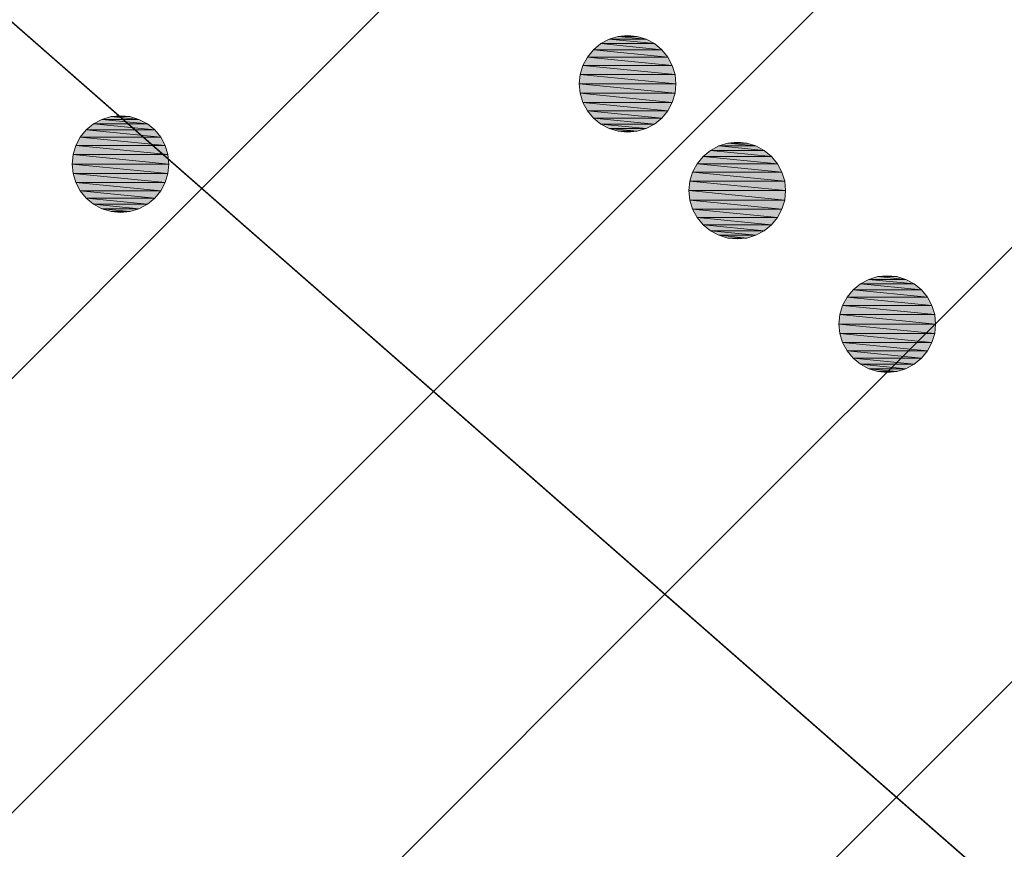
# Model space of a CAD drawing. Header units: metres. Extents: x 102852 to 106916, y 385458 to 392749.
# Tile 42 of 47: x 105108.71 to 105113.8, y 388208.81 to 388213.1. Entities that reach past the tile are written whole.
import ezdxf

# ---------------------------------------------------------------- set-up
doc = ezdxf.new("R2010")
doc.units = ezdxf.units.M
for name, color, linetype, lineweight in [('0-BEPLANTING', 14, 'Continuous', 30), ('0-GRAS OM SPORTVELDEN', 2, 'Continuous', 30), ('B-WE-GR-STRUIK-G', 90, 'Continuous', 13), ('Bomen', 84, 'Continuous', 0), ('X-XX-AL-TEKENBLAD_HULPLIJN-G', 31, 'Continuous', 25)]:
    doc.layers.add(name, color=color, linetype=linetype, lineweight=lineweight)
pattern_1 = [(44.99999999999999, (0, 0), (-1.122532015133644, 1.122532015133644), [])]

# ---------------------------------------------------------------- blocks, each defined once
blk = doc.blocks.new('MPOLYGON_433')
at = {"layer": 'Bomen', "flags": 128}
for points in [[(105109.1382573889, 388212.5867669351), (105109.0950356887, 388212.563664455), (105109.3728208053, 388212.563664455)], [(105109.1851556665, 388212.6009933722), (105109.1382573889, 388212.5867669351), (105109.3295991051, 388212.5867669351)], [(105109.1382573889, 388212.5867669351), (105109.3295991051, 388212.5867669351), (105109.3728208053, 388212.563664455)], [(105109.233928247, 388212.605797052), (105109.1851556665, 388212.6009933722), (105109.2827008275, 388212.6009933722)], [(105109.1851556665, 388212.6009933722), (105109.2827008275, 388212.6009933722), (105109.3295991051, 388212.5867669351)], [(105109.0571515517, 388212.5325737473), (105109.0260608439, 388212.4946896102), (105109.4417956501, 388212.4946896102)], [(105109.0950356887, 388212.563664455), (105109.0571515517, 388212.5325737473), (105109.4107049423, 388212.5325737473)], [(105109.0571515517, 388212.5325737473), (105109.4107049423, 388212.5325737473), (105109.4417956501, 388212.4946896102)], [(105109.0950356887, 388212.563664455), (105109.3728208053, 388212.563664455), (105109.4107049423, 388212.5325737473)], [(105109.0260608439, 388212.4946896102), (105109.0029583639, 388212.4514679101), (105109.4648981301, 388212.4514679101)], [(105109.0260608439, 388212.4946896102), (105109.4417956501, 388212.4946896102), (105109.4648981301, 388212.4514679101)], [(105109.0029583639, 388212.4514679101), (105108.9887319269, 388212.4045696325), (105109.4791245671, 388212.4045696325)], [(105109.0029583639, 388212.4514679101), (105109.4648981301, 388212.4514679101), (105109.4791245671, 388212.4045696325)], [(105108.9887319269, 388212.4045696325), (105108.983928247, 388212.355797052), (105109.483928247, 388212.355797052)], [(105108.9887319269, 388212.4045696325), (105109.4791245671, 388212.4045696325), (105109.483928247, 388212.355797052)], [(105108.983928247, 388212.355797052), (105108.9887319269, 388212.3070244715), (105109.4791245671, 388212.3070244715)], [(105108.983928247, 388212.355797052), (105109.483928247, 388212.355797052), (105109.4791245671, 388212.3070244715)], [(105108.9887319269, 388212.3070244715), (105109.0029583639, 388212.2601261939), (105109.4648981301, 388212.2601261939)], [(105108.9887319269, 388212.3070244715), (105109.4791245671, 388212.3070244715), (105109.4648981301, 388212.2601261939)], [(105109.0029583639, 388212.2601261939), (105109.0260608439, 388212.2169044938), (105109.4417956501, 388212.2169044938)], [(105109.0029583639, 388212.2601261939), (105109.4648981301, 388212.2601261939), (105109.4417956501, 388212.2169044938)], [(105109.0260608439, 388212.2169044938), (105109.0571515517, 388212.1790203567), (105109.4107049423, 388212.1790203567)], [(105109.0260608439, 388212.2169044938), (105109.4417956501, 388212.2169044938), (105109.4107049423, 388212.1790203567)], [(105109.0571515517, 388212.1790203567), (105109.0950356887, 388212.1479296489), (105109.3728208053, 388212.1479296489)], [(105109.0571515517, 388212.1790203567), (105109.4107049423, 388212.1790203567), (105109.3728208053, 388212.1479296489)], [(105109.0950356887, 388212.1479296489), (105109.1382573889, 388212.1248271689), (105109.3295991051, 388212.1248271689)], [(105109.0950356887, 388212.1479296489), (105109.3728208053, 388212.1479296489), (105109.3295991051, 388212.1248271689)], [(105109.1382573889, 388212.1248271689), (105109.1851556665, 388212.1106007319), (105109.2827008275, 388212.1106007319)], [(105109.1382573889, 388212.1248271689), (105109.3295991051, 388212.1248271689), (105109.2827008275, 388212.1106007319)], [(105109.1851556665, 388212.1106007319), (105109.2827008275, 388212.1106007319), (105109.233928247, 388212.105797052)]]:
    blk.add_lwpolyline(points, close=True, dxfattribs=at)
at = {"layer": 'Bomen', "color": 74, "true_color": 0x55aa00, "flags": 128}
for points in [[(105109.0950356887, 388212.563664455), (105109.1382573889, 388212.5867669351)], [(105109.1382573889, 388212.5867669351), (105109.1851556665, 388212.6009933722)], [(105109.1851556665, 388212.6009933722), (105109.233928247, 388212.605797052)], [(105109.233928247, 388212.605797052), (105109.2827008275, 388212.6009933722)], [(105109.2827008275, 388212.6009933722), (105109.3295991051, 388212.5867669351)], [(105109.3295991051, 388212.5867669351), (105109.3728208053, 388212.563664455)], [(105109.0260608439, 388212.4946896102), (105109.0571515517, 388212.5325737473)], [(105109.0571515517, 388212.5325737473), (105109.0950356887, 388212.563664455)], [(105109.3728208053, 388212.563664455), (105109.4107049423, 388212.5325737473)], [(105109.4107049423, 388212.5325737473), (105109.4417956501, 388212.4946896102)], [(105109.0029583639, 388212.4514679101), (105109.0260608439, 388212.4946896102)], [(105109.4417956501, 388212.4946896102), (105109.4648981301, 388212.4514679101)], [(105108.9887319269, 388212.4045696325), (105109.0029583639, 388212.4514679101)], [(105109.4648981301, 388212.4514679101), (105109.4791245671, 388212.4045696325)], [(105108.983928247, 388212.355797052), (105108.9887319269, 388212.4045696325)], [(105109.4791245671, 388212.4045696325), (105109.483928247, 388212.355797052)], [(105108.9887319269, 388212.3070244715), (105108.983928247, 388212.355797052)], [(105109.483928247, 388212.355797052), (105109.4791245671, 388212.3070244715)], [(105109.0029583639, 388212.2601261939), (105108.9887319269, 388212.3070244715)], [(105109.4791245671, 388212.3070244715), (105109.4648981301, 388212.2601261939)], [(105109.0260608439, 388212.2169044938), (105109.0029583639, 388212.2601261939)], [(105109.4648981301, 388212.2601261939), (105109.4417956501, 388212.2169044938)], [(105109.0571515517, 388212.1790203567), (105109.0260608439, 388212.2169044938)], [(105109.0950356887, 388212.1479296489), (105109.0571515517, 388212.1790203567)], [(105109.4107049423, 388212.1790203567), (105109.3728208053, 388212.1479296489)], [(105109.4417956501, 388212.2169044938), (105109.4107049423, 388212.1790203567)], [(105109.1382573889, 388212.1248271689), (105109.0950356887, 388212.1479296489)], [(105109.1851556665, 388212.1106007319), (105109.1382573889, 388212.1248271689)], [(105109.3295991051, 388212.1248271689), (105109.2827008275, 388212.1106007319)], [(105109.3728208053, 388212.1479296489), (105109.3295991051, 388212.1248271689)], [(105109.233928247, 388212.105797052), (105109.1851556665, 388212.1106007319)], [(105109.2827008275, 388212.1106007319), (105109.233928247, 388212.105797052)]]:
    blk.add_lwpolyline(points, dxfattribs=at)
at = {"layer": 'Bomen'}
for points in [[(105109.1382573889, 388212.5867669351), (105109.0950356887, 388212.563664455), (105109.3728208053, 388212.563664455)], [(105109.1851556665, 388212.6009933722), (105109.1382573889, 388212.5867669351), (105109.3295991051, 388212.5867669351)], [(105109.1382573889, 388212.5867669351), (105109.3295991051, 388212.5867669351), (105109.3728208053, 388212.563664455)], [(105109.233928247, 388212.605797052), (105109.1851556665, 388212.6009933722), (105109.2827008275, 388212.6009933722)], [(105109.1851556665, 388212.6009933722), (105109.2827008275, 388212.6009933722), (105109.3295991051, 388212.5867669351)], [(105109.0571515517, 388212.5325737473), (105109.0260608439, 388212.4946896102), (105109.4417956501, 388212.4946896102)], [(105109.0950356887, 388212.563664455), (105109.0571515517, 388212.5325737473), (105109.4107049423, 388212.5325737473)], [(105109.0571515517, 388212.5325737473), (105109.4107049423, 388212.5325737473), (105109.4417956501, 388212.4946896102)], [(105109.0950356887, 388212.563664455), (105109.3728208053, 388212.563664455), (105109.4107049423, 388212.5325737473)], [(105109.0260608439, 388212.4946896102), (105109.0029583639, 388212.4514679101), (105109.4648981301, 388212.4514679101)], [(105109.0260608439, 388212.4946896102), (105109.4417956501, 388212.4946896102), (105109.4648981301, 388212.4514679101)], [(105109.0029583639, 388212.4514679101), (105108.9887319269, 388212.4045696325), (105109.4791245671, 388212.4045696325)], [(105109.0029583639, 388212.4514679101), (105109.4648981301, 388212.4514679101), (105109.4791245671, 388212.4045696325)], [(105108.9887319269, 388212.4045696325), (105108.983928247, 388212.355797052), (105109.483928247, 388212.355797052)], [(105108.9887319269, 388212.4045696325), (105109.4791245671, 388212.4045696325), (105109.483928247, 388212.355797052)]]:
    blk.add_solid(points, dxfattribs=at)
at = {"layer": 'Bomen', "extrusion": (0, 0, -1)}
for points in [[(-105108.983928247, 388212.355797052), (-105108.9887319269, 388212.3070244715), (-105109.4791245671, 388212.3070244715)], [(-105108.983928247, 388212.355797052), (-105109.483928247, 388212.355797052), (-105109.4791245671, 388212.3070244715)], [(-105108.9887319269, 388212.3070244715), (-105109.0029583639, 388212.2601261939), (-105109.4648981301, 388212.2601261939)], [(-105108.9887319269, 388212.3070244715), (-105109.4791245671, 388212.3070244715), (-105109.4648981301, 388212.2601261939)], [(-105109.0029583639, 388212.2601261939), (-105109.0260608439, 388212.2169044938), (-105109.4417956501, 388212.2169044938)], [(-105109.0029583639, 388212.2601261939), (-105109.4648981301, 388212.2601261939), (-105109.4417956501, 388212.2169044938)], [(-105109.0260608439, 388212.2169044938), (-105109.0571515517, 388212.1790203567), (-105109.4107049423, 388212.1790203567)], [(-105109.0260608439, 388212.2169044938), (-105109.4417956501, 388212.2169044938), (-105109.4107049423, 388212.1790203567)], [(-105109.0571515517, 388212.1790203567), (-105109.0950356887, 388212.1479296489), (-105109.3728208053, 388212.1479296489)], [(-105109.0571515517, 388212.1790203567), (-105109.4107049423, 388212.1790203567), (-105109.3728208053, 388212.1479296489)], [(-105109.0950356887, 388212.1479296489), (-105109.1382573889, 388212.1248271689), (-105109.3295991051, 388212.1248271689)], [(-105109.0950356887, 388212.1479296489), (-105109.3728208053, 388212.1479296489), (-105109.3295991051, 388212.1248271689)], [(-105109.1382573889, 388212.1248271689), (-105109.1851556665, 388212.1106007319), (-105109.2827008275, 388212.1106007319)], [(-105109.1382573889, 388212.1248271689), (-105109.3295991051, 388212.1248271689), (-105109.2827008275, 388212.1106007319)], [(-105109.1851556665, 388212.1106007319), (-105109.2827008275, 388212.1106007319), (-105109.233928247, 388212.105797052)]]:
    blk.add_solid(points, dxfattribs=at)
blk = doc.blocks.new('MPOLYGON_436')
at = {"layer": 'Bomen', "flags": 128}
for points in [[(105111.7595679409, 388213.0010759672), (105111.7163462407, 388212.9779734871), (105111.9941313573, 388212.9779734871)], [(105111.8064662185, 388213.0153024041), (105111.7595679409, 388213.0010759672), (105111.9509096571, 388213.0010759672)], [(105111.7595679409, 388213.0010759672), (105111.9509096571, 388213.0010759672), (105111.9941313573, 388212.9779734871)], [(105111.855238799, 388213.020106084), (105111.8064662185, 388213.0153024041), (105111.9040113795, 388213.0153024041)], [(105111.8064662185, 388213.0153024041), (105111.9040113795, 388213.0153024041), (105111.9509096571, 388213.0010759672)], [(105111.6784621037, 388212.9468827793), (105111.6473713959, 388212.9089986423), (105112.0631062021, 388212.9089986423)], [(105111.7163462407, 388212.9779734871), (105111.6784621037, 388212.9468827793), (105112.0320154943, 388212.9468827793)], [(105111.6784621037, 388212.9468827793), (105112.0320154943, 388212.9468827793), (105112.0631062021, 388212.9089986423)], [(105111.7163462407, 388212.9779734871), (105111.9941313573, 388212.9779734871), (105112.0320154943, 388212.9468827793)], [(105111.6473713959, 388212.9089986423), (105111.6242689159, 388212.8657769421), (105112.0862086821, 388212.8657769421)], [(105111.6473713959, 388212.9089986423), (105112.0631062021, 388212.9089986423), (105112.0862086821, 388212.8657769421)], [(105111.6242689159, 388212.8657769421), (105111.6100424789, 388212.8188786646), (105112.1004351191, 388212.8188786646)], [(105111.6242689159, 388212.8657769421), (105112.0862086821, 388212.8657769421), (105112.1004351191, 388212.8188786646)], [(105111.6100424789, 388212.8188786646), (105111.605238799, 388212.770106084), (105112.105238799, 388212.770106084)], [(105111.6100424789, 388212.8188786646), (105112.1004351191, 388212.8188786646), (105112.105238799, 388212.770106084)], [(105111.605238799, 388212.770106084), (105111.6100424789, 388212.7213335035), (105112.1004351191, 388212.7213335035)], [(105111.605238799, 388212.770106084), (105112.105238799, 388212.770106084), (105112.1004351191, 388212.7213335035)], [(105111.6100424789, 388212.7213335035), (105111.6242689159, 388212.674435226), (105112.0862086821, 388212.674435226)], [(105111.6100424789, 388212.7213335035), (105112.1004351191, 388212.7213335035), (105112.0862086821, 388212.674435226)], [(105111.6242689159, 388212.674435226), (105111.6473713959, 388212.6312135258), (105112.0631062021, 388212.6312135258)], [(105111.6242689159, 388212.674435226), (105112.0862086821, 388212.674435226), (105112.0631062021, 388212.6312135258)], [(105111.6473713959, 388212.6312135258), (105111.6784621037, 388212.5933293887), (105112.0320154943, 388212.5933293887)], [(105111.6473713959, 388212.6312135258), (105112.0631062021, 388212.6312135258), (105112.0320154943, 388212.5933293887)], [(105111.6784621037, 388212.5933293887), (105111.7163462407, 388212.562238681), (105111.9941313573, 388212.562238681)], [(105111.6784621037, 388212.5933293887), (105112.0320154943, 388212.5933293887), (105111.9941313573, 388212.562238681)], [(105111.7163462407, 388212.562238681), (105111.7595679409, 388212.5391362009), (105111.9509096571, 388212.5391362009)], [(105111.7163462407, 388212.562238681), (105111.9941313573, 388212.562238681), (105111.9509096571, 388212.5391362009)], [(105111.7595679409, 388212.5391362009), (105111.8064662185, 388212.5249097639), (105111.9040113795, 388212.5249097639)], [(105111.7595679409, 388212.5391362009), (105111.9509096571, 388212.5391362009), (105111.9040113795, 388212.5249097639)], [(105111.8064662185, 388212.5249097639), (105111.9040113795, 388212.5249097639), (105111.855238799, 388212.520106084)]]:
    blk.add_lwpolyline(points, close=True, dxfattribs=at)
at = {"layer": 'Bomen', "color": 74, "true_color": 0x55aa00, "flags": 128}
for points in [[(105111.7163462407, 388212.9779734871), (105111.7595679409, 388213.0010759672)], [(105111.7595679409, 388213.0010759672), (105111.8064662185, 388213.0153024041)], [(105111.8064662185, 388213.0153024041), (105111.855238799, 388213.020106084)], [(105111.855238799, 388213.020106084), (105111.9040113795, 388213.0153024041)], [(105111.9040113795, 388213.0153024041), (105111.9509096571, 388213.0010759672)], [(105111.9509096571, 388213.0010759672), (105111.9941313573, 388212.9779734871)], [(105111.6473713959, 388212.9089986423), (105111.6784621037, 388212.9468827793)], [(105111.6784621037, 388212.9468827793), (105111.7163462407, 388212.9779734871)], [(105111.9941313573, 388212.9779734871), (105112.0320154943, 388212.9468827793)], [(105112.0320154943, 388212.9468827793), (105112.0631062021, 388212.9089986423)], [(105111.6242689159, 388212.8657769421), (105111.6473713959, 388212.9089986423)], [(105112.0631062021, 388212.9089986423), (105112.0862086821, 388212.8657769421)], [(105111.6100424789, 388212.8188786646), (105111.6242689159, 388212.8657769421)], [(105112.0862086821, 388212.8657769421), (105112.1004351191, 388212.8188786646)], [(105111.605238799, 388212.770106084), (105111.6100424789, 388212.8188786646)], [(105112.1004351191, 388212.8188786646), (105112.105238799, 388212.770106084)], [(105111.6100424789, 388212.7213335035), (105111.605238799, 388212.770106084)], [(105112.105238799, 388212.770106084), (105112.1004351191, 388212.7213335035)], [(105111.6242689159, 388212.674435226), (105111.6100424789, 388212.7213335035)], [(105112.1004351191, 388212.7213335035), (105112.0862086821, 388212.674435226)], [(105111.6473713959, 388212.6312135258), (105111.6242689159, 388212.674435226)], [(105112.0862086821, 388212.674435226), (105112.0631062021, 388212.6312135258)], [(105111.6784621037, 388212.5933293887), (105111.6473713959, 388212.6312135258)], [(105111.7163462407, 388212.562238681), (105111.6784621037, 388212.5933293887)], [(105112.0320154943, 388212.5933293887), (105111.9941313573, 388212.562238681)], [(105112.0631062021, 388212.6312135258), (105112.0320154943, 388212.5933293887)], [(105111.7595679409, 388212.5391362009), (105111.7163462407, 388212.562238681)], [(105111.8064662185, 388212.5249097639), (105111.7595679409, 388212.5391362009)], [(105111.9509096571, 388212.5391362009), (105111.9040113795, 388212.5249097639)], [(105111.9941313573, 388212.562238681), (105111.9509096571, 388212.5391362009)], [(105111.855238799, 388212.520106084), (105111.8064662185, 388212.5249097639)], [(105111.9040113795, 388212.5249097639), (105111.855238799, 388212.520106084)]]:
    blk.add_lwpolyline(points, dxfattribs=at)
at = {"layer": 'Bomen'}
for points in [[(105111.7595679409, 388213.0010759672), (105111.7163462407, 388212.9779734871), (105111.9941313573, 388212.9779734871)], [(105111.8064662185, 388213.0153024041), (105111.7595679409, 388213.0010759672), (105111.9509096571, 388213.0010759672)], [(105111.7595679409, 388213.0010759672), (105111.9509096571, 388213.0010759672), (105111.9941313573, 388212.9779734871)], [(105111.855238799, 388213.020106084), (105111.8064662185, 388213.0153024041), (105111.9040113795, 388213.0153024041)], [(105111.8064662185, 388213.0153024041), (105111.9040113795, 388213.0153024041), (105111.9509096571, 388213.0010759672)], [(105111.6784621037, 388212.9468827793), (105111.6473713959, 388212.9089986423), (105112.0631062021, 388212.9089986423)], [(105111.7163462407, 388212.9779734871), (105111.6784621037, 388212.9468827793), (105112.0320154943, 388212.9468827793)], [(105111.6784621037, 388212.9468827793), (105112.0320154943, 388212.9468827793), (105112.0631062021, 388212.9089986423)], [(105111.7163462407, 388212.9779734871), (105111.9941313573, 388212.9779734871), (105112.0320154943, 388212.9468827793)], [(105111.6473713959, 388212.9089986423), (105111.6242689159, 388212.8657769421), (105112.0862086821, 388212.8657769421)], [(105111.6473713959, 388212.9089986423), (105112.0631062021, 388212.9089986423), (105112.0862086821, 388212.8657769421)], [(105111.6242689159, 388212.8657769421), (105111.6100424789, 388212.8188786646), (105112.1004351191, 388212.8188786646)], [(105111.6242689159, 388212.8657769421), (105112.0862086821, 388212.8657769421), (105112.1004351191, 388212.8188786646)], [(105111.6100424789, 388212.8188786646), (105111.605238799, 388212.770106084), (105112.105238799, 388212.770106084)], [(105111.6100424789, 388212.8188786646), (105112.1004351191, 388212.8188786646), (105112.105238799, 388212.770106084)]]:
    blk.add_solid(points, dxfattribs=at)
at = {"layer": 'Bomen', "extrusion": (0, 0, -1)}
for points in [[(-105111.605238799, 388212.770106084), (-105111.6100424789, 388212.7213335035), (-105112.1004351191, 388212.7213335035)], [(-105111.605238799, 388212.770106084), (-105112.105238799, 388212.770106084), (-105112.1004351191, 388212.7213335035)], [(-105111.6100424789, 388212.7213335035), (-105111.6242689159, 388212.674435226), (-105112.0862086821, 388212.674435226)], [(-105111.6100424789, 388212.7213335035), (-105112.1004351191, 388212.7213335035), (-105112.0862086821, 388212.674435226)], [(-105111.6242689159, 388212.674435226), (-105111.6473713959, 388212.6312135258), (-105112.0631062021, 388212.6312135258)], [(-105111.6242689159, 388212.674435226), (-105112.0862086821, 388212.674435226), (-105112.0631062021, 388212.6312135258)], [(-105111.6473713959, 388212.6312135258), (-105111.6784621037, 388212.5933293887), (-105112.0320154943, 388212.5933293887)], [(-105111.6473713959, 388212.6312135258), (-105112.0631062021, 388212.6312135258), (-105112.0320154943, 388212.5933293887)], [(-105111.6784621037, 388212.5933293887), (-105111.7163462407, 388212.562238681), (-105111.9941313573, 388212.562238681)], [(-105111.6784621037, 388212.5933293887), (-105112.0320154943, 388212.5933293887), (-105111.9941313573, 388212.562238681)], [(-105111.7163462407, 388212.562238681), (-105111.7595679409, 388212.5391362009), (-105111.9509096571, 388212.5391362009)], [(-105111.7163462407, 388212.562238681), (-105111.9941313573, 388212.562238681), (-105111.9509096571, 388212.5391362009)], [(-105111.7595679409, 388212.5391362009), (-105111.8064662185, 388212.5249097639), (-105111.9040113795, 388212.5249097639)], [(-105111.7595679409, 388212.5391362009), (-105111.9509096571, 388212.5391362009), (-105111.9040113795, 388212.5249097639)], [(-105111.8064662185, 388212.5249097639), (-105111.9040113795, 388212.5249097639), (-105111.855238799, 388212.520106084)]]:
    blk.add_solid(points, dxfattribs=at)
blk = doc.blocks.new('MPOLYGON_438')
at = {"layer": 'Bomen', "flags": 128}
for points in [[(105112.3267226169, 388212.4495755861), (105112.2835009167, 388212.426473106), (105112.5612860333, 388212.426473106)], [(105112.3736208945, 388212.4638020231), (105112.3267226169, 388212.4495755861), (105112.5180643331, 388212.4495755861)], [(105112.3267226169, 388212.4495755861), (105112.5180643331, 388212.4495755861), (105112.5612860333, 388212.426473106)], [(105112.422393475, 388212.468605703), (105112.3736208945, 388212.4638020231), (105112.4711660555, 388212.4638020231)], [(105112.3736208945, 388212.4638020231), (105112.4711660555, 388212.4638020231), (105112.5180643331, 388212.4495755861)], [(105112.2456167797, 388212.3953823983), (105112.2145260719, 388212.3574982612), (105112.6302608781, 388212.3574982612)], [(105112.2835009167, 388212.426473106), (105112.2456167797, 388212.3953823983), (105112.5991701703, 388212.3953823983)], [(105112.2456167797, 388212.3953823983), (105112.5991701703, 388212.3953823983), (105112.6302608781, 388212.3574982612)], [(105112.2835009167, 388212.426473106), (105112.5612860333, 388212.426473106), (105112.5991701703, 388212.3953823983)], [(105112.2145260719, 388212.3574982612), (105112.1914235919, 388212.3142765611), (105112.6533633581, 388212.3142765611)], [(105112.2145260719, 388212.3574982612), (105112.6302608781, 388212.3574982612), (105112.6533633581, 388212.3142765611)], [(105112.1914235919, 388212.3142765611), (105112.1771971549, 388212.2673782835), (105112.6675897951, 388212.2673782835)], [(105112.1914235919, 388212.3142765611), (105112.6533633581, 388212.3142765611), (105112.6675897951, 388212.2673782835)], [(105112.1771971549, 388212.2673782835), (105112.172393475, 388212.218605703), (105112.672393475, 388212.218605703)], [(105112.1771971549, 388212.2673782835), (105112.6675897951, 388212.2673782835), (105112.672393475, 388212.218605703)], [(105112.172393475, 388212.218605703), (105112.1771971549, 388212.1698331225), (105112.6675897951, 388212.1698331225)], [(105112.172393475, 388212.218605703), (105112.672393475, 388212.218605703), (105112.6675897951, 388212.1698331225)], [(105112.1771971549, 388212.1698331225), (105112.1914235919, 388212.1229348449), (105112.6533633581, 388212.1229348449)], [(105112.1771971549, 388212.1698331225), (105112.6675897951, 388212.1698331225), (105112.6533633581, 388212.1229348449)], [(105112.1914235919, 388212.1229348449), (105112.2145260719, 388212.0797131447), (105112.6302608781, 388212.0797131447)], [(105112.1914235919, 388212.1229348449), (105112.6533633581, 388212.1229348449), (105112.6302608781, 388212.0797131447)], [(105112.2145260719, 388212.0797131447), (105112.2456167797, 388212.0418290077), (105112.5991701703, 388212.0418290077)], [(105112.2145260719, 388212.0797131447), (105112.6302608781, 388212.0797131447), (105112.5991701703, 388212.0418290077)], [(105112.2456167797, 388212.0418290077), (105112.2835009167, 388212.0107383), (105112.5612860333, 388212.0107383)], [(105112.2456167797, 388212.0418290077), (105112.5991701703, 388212.0418290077), (105112.5612860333, 388212.0107383)], [(105112.2835009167, 388212.0107383), (105112.3267226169, 388211.9876358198), (105112.5180643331, 388211.9876358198)], [(105112.2835009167, 388212.0107383), (105112.5612860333, 388212.0107383), (105112.5180643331, 388211.9876358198)], [(105112.3267226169, 388211.9876358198), (105112.3736208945, 388211.9734093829), (105112.4711660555, 388211.9734093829)], [(105112.3267226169, 388211.9876358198), (105112.5180643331, 388211.9876358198), (105112.4711660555, 388211.9734093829)], [(105112.3736208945, 388211.9734093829), (105112.4711660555, 388211.9734093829), (105112.422393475, 388211.968605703)]]:
    blk.add_lwpolyline(points, close=True, dxfattribs=at)
at = {"layer": 'Bomen', "color": 74, "true_color": 0x55aa00, "flags": 128}
for points in [[(105112.2835009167, 388212.426473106), (105112.3267226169, 388212.4495755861)], [(105112.3267226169, 388212.4495755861), (105112.3736208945, 388212.4638020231)], [(105112.3736208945, 388212.4638020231), (105112.422393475, 388212.468605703)], [(105112.422393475, 388212.468605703), (105112.4711660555, 388212.4638020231)], [(105112.4711660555, 388212.4638020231), (105112.5180643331, 388212.4495755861)], [(105112.5180643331, 388212.4495755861), (105112.5612860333, 388212.426473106)], [(105112.2145260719, 388212.3574982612), (105112.2456167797, 388212.3953823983)], [(105112.2456167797, 388212.3953823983), (105112.2835009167, 388212.426473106)], [(105112.5612860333, 388212.426473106), (105112.5991701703, 388212.3953823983)], [(105112.5991701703, 388212.3953823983), (105112.6302608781, 388212.3574982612)], [(105112.1914235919, 388212.3142765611), (105112.2145260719, 388212.3574982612)], [(105112.6302608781, 388212.3574982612), (105112.6533633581, 388212.3142765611)], [(105112.1771971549, 388212.2673782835), (105112.1914235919, 388212.3142765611)], [(105112.6533633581, 388212.3142765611), (105112.6675897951, 388212.2673782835)], [(105112.172393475, 388212.218605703), (105112.1771971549, 388212.2673782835)], [(105112.6675897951, 388212.2673782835), (105112.672393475, 388212.218605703)], [(105112.1771971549, 388212.1698331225), (105112.172393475, 388212.218605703)], [(105112.672393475, 388212.218605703), (105112.6675897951, 388212.1698331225)], [(105112.1914235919, 388212.1229348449), (105112.1771971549, 388212.1698331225)], [(105112.2145260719, 388212.0797131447), (105112.1914235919, 388212.1229348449)], [(105112.6533633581, 388212.1229348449), (105112.6302608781, 388212.0797131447)], [(105112.6675897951, 388212.1698331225), (105112.6533633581, 388212.1229348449)], [(105112.2456167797, 388212.0418290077), (105112.2145260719, 388212.0797131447)], [(105112.6302608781, 388212.0797131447), (105112.5991701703, 388212.0418290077)], [(105112.2835009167, 388212.0107383), (105112.2456167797, 388212.0418290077)], [(105112.5991701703, 388212.0418290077), (105112.5612860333, 388212.0107383)], [(105112.3267226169, 388211.9876358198), (105112.2835009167, 388212.0107383)], [(105112.3736208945, 388211.9734093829), (105112.3267226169, 388211.9876358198)], [(105112.422393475, 388211.968605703), (105112.3736208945, 388211.9734093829)], [(105112.4711660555, 388211.9734093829), (105112.422393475, 388211.968605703)], [(105112.5180643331, 388211.9876358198), (105112.4711660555, 388211.9734093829)], [(105112.5612860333, 388212.0107383), (105112.5180643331, 388211.9876358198)]]:
    blk.add_lwpolyline(points, dxfattribs=at)
at = {"layer": 'Bomen'}
for points in [[(105112.3267226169, 388212.4495755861), (105112.2835009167, 388212.426473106), (105112.5612860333, 388212.426473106)], [(105112.3736208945, 388212.4638020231), (105112.3267226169, 388212.4495755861), (105112.5180643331, 388212.4495755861)], [(105112.3267226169, 388212.4495755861), (105112.5180643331, 388212.4495755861), (105112.5612860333, 388212.426473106)], [(105112.422393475, 388212.468605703), (105112.3736208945, 388212.4638020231), (105112.4711660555, 388212.4638020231)], [(105112.3736208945, 388212.4638020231), (105112.4711660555, 388212.4638020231), (105112.5180643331, 388212.4495755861)], [(105112.2456167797, 388212.3953823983), (105112.2145260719, 388212.3574982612), (105112.6302608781, 388212.3574982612)], [(105112.2835009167, 388212.426473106), (105112.2456167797, 388212.3953823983), (105112.5991701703, 388212.3953823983)], [(105112.2456167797, 388212.3953823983), (105112.5991701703, 388212.3953823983), (105112.6302608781, 388212.3574982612)], [(105112.2835009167, 388212.426473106), (105112.5612860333, 388212.426473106), (105112.5991701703, 388212.3953823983)], [(105112.2145260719, 388212.3574982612), (105112.1914235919, 388212.3142765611), (105112.6533633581, 388212.3142765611)], [(105112.2145260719, 388212.3574982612), (105112.6302608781, 388212.3574982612), (105112.6533633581, 388212.3142765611)], [(105112.1914235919, 388212.3142765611), (105112.1771971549, 388212.2673782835), (105112.6675897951, 388212.2673782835)], [(105112.1914235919, 388212.3142765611), (105112.6533633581, 388212.3142765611), (105112.6675897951, 388212.2673782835)], [(105112.1771971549, 388212.2673782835), (105112.172393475, 388212.218605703), (105112.672393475, 388212.218605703)], [(105112.1771971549, 388212.2673782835), (105112.6675897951, 388212.2673782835), (105112.672393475, 388212.218605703)]]:
    blk.add_solid(points, dxfattribs=at)
at = {"layer": 'Bomen', "extrusion": (0, 0, -1)}
for points in [[(-105112.172393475, 388212.218605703), (-105112.1771971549, 388212.1698331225), (-105112.6675897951, 388212.1698331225)], [(-105112.172393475, 388212.218605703), (-105112.672393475, 388212.218605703), (-105112.6675897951, 388212.1698331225)], [(-105112.1771971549, 388212.1698331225), (-105112.1914235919, 388212.1229348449), (-105112.6533633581, 388212.1229348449)], [(-105112.1771971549, 388212.1698331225), (-105112.6675897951, 388212.1698331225), (-105112.6533633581, 388212.1229348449)], [(-105112.1914235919, 388212.1229348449), (-105112.2145260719, 388212.0797131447), (-105112.6302608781, 388212.0797131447)], [(-105112.1914235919, 388212.1229348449), (-105112.6533633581, 388212.1229348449), (-105112.6302608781, 388212.0797131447)], [(-105112.2145260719, 388212.0797131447), (-105112.2456167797, 388212.0418290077), (-105112.5991701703, 388212.0418290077)], [(-105112.2145260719, 388212.0797131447), (-105112.6302608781, 388212.0797131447), (-105112.5991701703, 388212.0418290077)], [(-105112.2456167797, 388212.0418290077), (-105112.2835009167, 388212.0107383), (-105112.5612860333, 388212.0107383)], [(-105112.2456167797, 388212.0418290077), (-105112.5991701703, 388212.0418290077), (-105112.5612860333, 388212.0107383)], [(-105112.2835009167, 388212.0107383), (-105112.3267226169, 388211.9876358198), (-105112.5180643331, 388211.9876358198)], [(-105112.2835009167, 388212.0107383), (-105112.5612860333, 388212.0107383), (-105112.5180643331, 388211.9876358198)], [(-105112.3267226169, 388211.9876358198), (-105112.3736208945, 388211.9734093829), (-105112.4711660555, 388211.9734093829)], [(-105112.3267226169, 388211.9876358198), (-105112.5180643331, 388211.9876358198), (-105112.4711660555, 388211.9734093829)], [(-105112.3736208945, 388211.9734093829), (-105112.4711660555, 388211.9734093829), (-105112.422393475, 388211.968605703)]]:
    blk.add_solid(points, dxfattribs=at)
blk = doc.blocks.new('MPOLYGON_477')
at = {"layer": 'Bomen', "flags": 128}
for points in [[(105113.1488501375, 388211.7739725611), (105113.1019518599, 388211.7597461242), (105113.2932935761, 388211.7597461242)], [(105113.197622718, 388211.7787762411), (105113.1488501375, 388211.7739725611), (105113.2463952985, 388211.7739725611)], [(105113.1488501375, 388211.7739725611), (105113.2463952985, 388211.7739725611), (105113.2932935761, 388211.7597461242)], [(105113.0587301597, 388211.736643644), (105113.0208460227, 388211.7055529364), (105113.3743994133, 388211.7055529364)], [(105113.1019518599, 388211.7597461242), (105113.0587301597, 388211.736643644), (105113.3365152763, 388211.736643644)], [(105113.0587301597, 388211.736643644), (105113.3365152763, 388211.736643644), (105113.3743994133, 388211.7055529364)], [(105113.1019518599, 388211.7597461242), (105113.2932935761, 388211.7597461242), (105113.3365152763, 388211.736643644)], [(105112.9897553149, 388211.6676687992), (105112.9666528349, 388211.6244470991), (105113.4285926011, 388211.6244470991)], [(105113.0208460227, 388211.7055529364), (105112.9897553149, 388211.6676687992), (105113.4054901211, 388211.6676687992)], [(105112.9897553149, 388211.6676687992), (105113.4054901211, 388211.6676687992), (105113.4285926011, 388211.6244470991)], [(105113.0208460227, 388211.7055529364), (105113.3743994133, 388211.7055529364), (105113.4054901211, 388211.6676687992)], [(105112.9666528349, 388211.6244470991), (105112.9524263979, 388211.5775488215), (105113.4428190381, 388211.5775488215)], [(105112.9666528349, 388211.6244470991), (105113.4285926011, 388211.6244470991), (105113.4428190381, 388211.5775488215)], [(105112.9524263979, 388211.5775488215), (105112.947622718, 388211.5287762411), (105113.447622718, 388211.5287762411)], [(105112.9524263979, 388211.5775488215), (105113.4428190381, 388211.5775488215), (105113.447622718, 388211.5287762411)], [(105112.947622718, 388211.5287762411), (105112.9524263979, 388211.4800036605), (105113.4428190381, 388211.4800036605)], [(105112.947622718, 388211.5287762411), (105113.447622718, 388211.5287762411), (105113.4428190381, 388211.4800036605)], [(105112.9524263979, 388211.4800036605), (105112.9666528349, 388211.4331053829), (105113.4285926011, 388211.4331053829)], [(105112.9524263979, 388211.4800036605), (105113.4428190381, 388211.4800036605), (105113.4285926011, 388211.4331053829)], [(105112.9666528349, 388211.4331053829), (105112.9897553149, 388211.3898836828), (105113.4054901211, 388211.3898836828)], [(105112.9666528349, 388211.4331053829), (105113.4285926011, 388211.4331053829), (105113.4054901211, 388211.3898836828)], [(105112.9897553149, 388211.3898836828), (105113.0208460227, 388211.3519995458), (105113.3743994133, 388211.3519995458)], [(105112.9897553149, 388211.3898836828), (105113.4054901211, 388211.3898836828), (105113.3743994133, 388211.3519995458)], [(105113.0208460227, 388211.3519995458), (105113.0587301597, 388211.320908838), (105113.3365152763, 388211.320908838)], [(105113.0208460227, 388211.3519995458), (105113.3743994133, 388211.3519995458), (105113.3365152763, 388211.320908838)], [(105113.0587301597, 388211.320908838), (105113.1019518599, 388211.2978063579), (105113.2932935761, 388211.2978063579)], [(105113.0587301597, 388211.320908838), (105113.3365152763, 388211.320908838), (105113.2932935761, 388211.2978063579)], [(105113.1019518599, 388211.2978063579), (105113.1488501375, 388211.2835799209), (105113.2463952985, 388211.2835799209)], [(105113.1019518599, 388211.2978063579), (105113.2932935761, 388211.2978063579), (105113.2463952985, 388211.2835799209)], [(105113.1488501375, 388211.2835799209), (105113.2463952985, 388211.2835799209), (105113.197622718, 388211.2787762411)]]:
    blk.add_lwpolyline(points, close=True, dxfattribs=at)
at = {"layer": 'Bomen', "color": 74, "true_color": 0x55aa00, "flags": 128}
for points in [[(105113.1019518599, 388211.7597461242), (105113.1488501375, 388211.7739725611)], [(105113.1488501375, 388211.7739725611), (105113.197622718, 388211.7787762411)], [(105113.197622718, 388211.7787762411), (105113.2463952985, 388211.7739725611)], [(105113.2463952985, 388211.7739725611), (105113.2932935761, 388211.7597461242)], [(105113.0208460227, 388211.7055529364), (105113.0587301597, 388211.736643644)], [(105113.0587301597, 388211.736643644), (105113.1019518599, 388211.7597461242)], [(105113.2932935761, 388211.7597461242), (105113.3365152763, 388211.736643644)], [(105113.3365152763, 388211.736643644), (105113.3743994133, 388211.7055529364)], [(105112.9666528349, 388211.6244470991), (105112.9897553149, 388211.6676687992)], [(105112.9897553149, 388211.6676687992), (105113.0208460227, 388211.7055529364)], [(105113.3743994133, 388211.7055529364), (105113.4054901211, 388211.6676687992)], [(105113.4054901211, 388211.6676687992), (105113.4285926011, 388211.6244470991)], [(105112.9524263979, 388211.5775488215), (105112.9666528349, 388211.6244470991)], [(105113.4285926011, 388211.6244470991), (105113.4428190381, 388211.5775488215)], [(105112.947622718, 388211.5287762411), (105112.9524263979, 388211.5775488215)], [(105113.4428190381, 388211.5775488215), (105113.447622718, 388211.5287762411)], [(105112.9524263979, 388211.4800036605), (105112.947622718, 388211.5287762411)], [(105113.447622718, 388211.5287762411), (105113.4428190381, 388211.4800036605)], [(105112.9666528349, 388211.4331053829), (105112.9524263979, 388211.4800036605)], [(105113.4428190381, 388211.4800036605), (105113.4285926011, 388211.4331053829)], [(105112.9897553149, 388211.3898836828), (105112.9666528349, 388211.4331053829)], [(105113.4285926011, 388211.4331053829), (105113.4054901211, 388211.3898836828)], [(105113.0208460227, 388211.3519995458), (105112.9897553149, 388211.3898836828)], [(105113.4054901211, 388211.3898836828), (105113.3743994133, 388211.3519995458)], [(105113.0587301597, 388211.320908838), (105113.0208460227, 388211.3519995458)], [(105113.1019518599, 388211.2978063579), (105113.0587301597, 388211.320908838)], [(105113.3365152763, 388211.320908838), (105113.2932935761, 388211.2978063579)], [(105113.3743994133, 388211.3519995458), (105113.3365152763, 388211.320908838)], [(105113.1488501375, 388211.2835799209), (105113.1019518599, 388211.2978063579)], [(105113.197622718, 388211.2787762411), (105113.1488501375, 388211.2835799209)], [(105113.2463952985, 388211.2835799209), (105113.197622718, 388211.2787762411)], [(105113.2932935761, 388211.2978063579), (105113.2463952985, 388211.2835799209)]]:
    blk.add_lwpolyline(points, dxfattribs=at)
at = {"layer": 'Bomen'}
for points in [[(105113.1488501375, 388211.7739725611), (105113.1019518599, 388211.7597461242), (105113.2932935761, 388211.7597461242)], [(105113.197622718, 388211.7787762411), (105113.1488501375, 388211.7739725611), (105113.2463952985, 388211.7739725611)], [(105113.1488501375, 388211.7739725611), (105113.2463952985, 388211.7739725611), (105113.2932935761, 388211.7597461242)], [(105113.0587301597, 388211.736643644), (105113.0208460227, 388211.7055529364), (105113.3743994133, 388211.7055529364)], [(105113.1019518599, 388211.7597461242), (105113.0587301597, 388211.736643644), (105113.3365152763, 388211.736643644)], [(105113.0587301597, 388211.736643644), (105113.3365152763, 388211.736643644), (105113.3743994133, 388211.7055529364)], [(105113.1019518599, 388211.7597461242), (105113.2932935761, 388211.7597461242), (105113.3365152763, 388211.736643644)], [(105112.9897553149, 388211.6676687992), (105112.9666528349, 388211.6244470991), (105113.4285926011, 388211.6244470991)], [(105113.0208460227, 388211.7055529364), (105112.9897553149, 388211.6676687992), (105113.4054901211, 388211.6676687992)], [(105112.9897553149, 388211.6676687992), (105113.4054901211, 388211.6676687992), (105113.4285926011, 388211.6244470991)], [(105113.0208460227, 388211.7055529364), (105113.3743994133, 388211.7055529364), (105113.4054901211, 388211.6676687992)], [(105112.9666528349, 388211.6244470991), (105112.9524263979, 388211.5775488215), (105113.4428190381, 388211.5775488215)], [(105112.9666528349, 388211.6244470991), (105113.4285926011, 388211.6244470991), (105113.4428190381, 388211.5775488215)], [(105112.9524263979, 388211.5775488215), (105112.947622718, 388211.5287762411), (105113.447622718, 388211.5287762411)], [(105112.9524263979, 388211.5775488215), (105113.4428190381, 388211.5775488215), (105113.447622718, 388211.5287762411)]]:
    blk.add_solid(points, dxfattribs=at)
at = {"layer": 'Bomen', "extrusion": (0, 0, -1)}
for points in [[(-105112.947622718, 388211.5287762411), (-105112.9524263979, 388211.4800036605), (-105113.4428190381, 388211.4800036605)], [(-105112.947622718, 388211.5287762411), (-105113.447622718, 388211.5287762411), (-105113.4428190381, 388211.4800036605)], [(-105112.9524263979, 388211.4800036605), (-105112.9666528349, 388211.4331053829), (-105113.4285926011, 388211.4331053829)], [(-105112.9524263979, 388211.4800036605), (-105113.4428190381, 388211.4800036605), (-105113.4285926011, 388211.4331053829)], [(-105112.9666528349, 388211.4331053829), (-105112.9897553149, 388211.3898836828), (-105113.4054901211, 388211.3898836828)], [(-105112.9666528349, 388211.4331053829), (-105113.4285926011, 388211.4331053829), (-105113.4054901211, 388211.3898836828)], [(-105112.9897553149, 388211.3898836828), (-105113.0208460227, 388211.3519995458), (-105113.3743994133, 388211.3519995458)], [(-105112.9897553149, 388211.3898836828), (-105113.4054901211, 388211.3898836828), (-105113.3743994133, 388211.3519995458)], [(-105113.0208460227, 388211.3519995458), (-105113.0587301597, 388211.320908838), (-105113.3365152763, 388211.320908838)], [(-105113.0208460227, 388211.3519995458), (-105113.3743994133, 388211.3519995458), (-105113.3365152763, 388211.320908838)], [(-105113.0587301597, 388211.320908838), (-105113.1019518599, 388211.2978063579), (-105113.2932935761, 388211.2978063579)], [(-105113.0587301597, 388211.320908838), (-105113.3365152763, 388211.320908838), (-105113.2932935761, 388211.2978063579)], [(-105113.1019518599, 388211.2978063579), (-105113.1488501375, 388211.2835799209), (-105113.2463952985, 388211.2835799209)], [(-105113.1019518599, 388211.2978063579), (-105113.2932935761, 388211.2978063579), (-105113.2463952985, 388211.2835799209)], [(-105113.1488501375, 388211.2835799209), (-105113.2463952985, 388211.2835799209), (-105113.197622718, 388211.2787762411)]]:
    blk.add_solid(points, dxfattribs=at)

msp = doc.modelspace()

# ---------------------------------------------------------------- hatches: boundary and pattern name
at = {"layer": '0-BEPLANTING', "ltscale": 0.2}
h = msp.add_hatch(dxfattribs=at)
h.set_pattern_fill('ANSI31', color=256, scale=0.1, pattern_type=2)
h.set_pattern_definition(pattern_1)
h.paths.add_polyline_path([(105065.7370000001, 388136.462), (105067.3500000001, 388138.352), (105071.3510000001, 388142.347), (105071.0813859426, 388142.5762335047), (105072.1480000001, 388141.63), (105101.0680000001, 388172.737), (105108.5350000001, 388185.584), (105118.8030000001, 388203.572), (105116.5560000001, 388206.183), (105105.2830000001, 388216.058), (105068.9620000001, 388247.964), (105041.0390000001, 388272.612), (105028.4800000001, 388284.381), (105012.7060000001, 388305.132), (104993.4690000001, 388321.613), (105005.563370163, 388330.0038712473), (105028.7960000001, 388296.517), (105043.8710000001, 388275.93), (105049.9910000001, 388269.913), (105088.3190000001, 388237.582), (105113.4635000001, 388214.082), (105118.3005000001, 388210.551), (105121.3606606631, 388206.818026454), (105120.5221192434, 388203.662402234), (105101.8985380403, 388171.8195439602), (105076.5953192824, 388144.2706867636), (105049.7342216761, 388115.2153023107), (105008.9474457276, 388153.1602093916), (105008.6190000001, 388152.827), (105008.3600598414, 388153.037284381), (105010.8100000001, 388155.895), (105014.5800000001, 388152.596), (105014.9560000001, 388153.0140000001), (105031.5800000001, 388138.45), (105031.0070000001, 388137.708), (105033.3490000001, 388135.83), (105049.1240000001, 388121.946), (105062.7989259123, 388137.5515055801), (105063.5372980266, 388138.3927377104)])
at = {"layer": '0-GRAS OM SPORTVELDEN', "ltscale": 0.2}
h = msp.add_hatch(dxfattribs=at)
h.set_pattern_fill('ANSI31', color=256, scale=0.5)
h.set_pattern_definition(pattern_1)
h.paths.add_polyline_path([(105067.6641460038, 388150.921833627), (105073.6195319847, 388145.6805127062), (105073.5676485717, 388145.6215608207), (105073.6720000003, 388145.5300000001), (105071.0350972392, 388142.6172979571), (105071.0813859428, 388142.5762335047), (105071.3510000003, 388142.347), (105071.3457225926, 388142.3417305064), (105072.1480000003, 388141.63), (105101.0680000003, 388172.737), (105108.5350000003, 388185.584), (105118.8030000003, 388203.572), (105116.5560000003, 388206.183), (105105.2830000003, 388216.058), (105068.9620000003, 388247.964), (105041.0390000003, 388272.612), (105028.4800000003, 388284.381), (105012.7060000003, 388305.132), (104993.4690000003, 388321.613), (104991.6410000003, 388317.403), (104992.7560000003, 388316.667), (104992.9250000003, 388315.588), (104987.2010000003, 388309.1660000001), (104972.5930000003, 388292.144), (104957.2420000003, 388276.217), (104944.7570000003, 388260.964), (104926.9110000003, 388240.402), (104923.9532284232, 388240.8283758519), (104921.4060000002, 388239.987), (104920.7360000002, 388239.176), (104920.9970000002, 388238.933), (104921.5530000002, 388238.295), (104920.8568048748, 388237.5318465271), (104923.5440000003, 388235.132), (104958.0790000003, 388205.158), (104976.5390000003, 388188.711), (104992.1470000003, 388175.346), (104994.3020000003, 388170.136), (104996.1224008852, 388168.519644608), (104998.2977656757, 388171.060483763), (105002.9250000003, 388167.032), (105002.9970000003, 388167.105), (105004.4380000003, 388165.874), (105005.5577497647, 388167.1471901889), (105004.7887121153, 388167.8353893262), (104930.3856429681, 388233.2428408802), (104938.2808429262, 388242.2692032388), (104943.2476247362, 388237.9337462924), (104946.269860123, 388241.372828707), (104946.2163013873, 388244.1509229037), (104946.3201732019, 388246.8511716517), (104946.5774935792, 388249.5411379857), (104946.987429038, 388252.2121088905), (104947.6141510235, 388255.1224320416), (104948.4220298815, 388257.9877580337), (104949.4078895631, 388260.7968222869), (104950.5678543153, 388263.5385814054), (104951.8973639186, 388266.202256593), (104953.3911916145, 388268.7773760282), (104955.0434646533, 388271.2538160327), (104956.8476873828, 388273.6218408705), (104958.796766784, 388275.8721410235), (104960.8843201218, 388277.9984948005), (104963.0994431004, 388279.9899148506), (104965.4343007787, 388281.8394994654), (104967.8798264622, 388283.5400663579), (104970.4265237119, 388285.0850119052), (104973.0645032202, 388286.4683367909), (104975.7835212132, 388287.6846693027), (104978.5730192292, 388288.7292861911), (104981.4221651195, 388289.5981310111), (104984.3198951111, 388290.2878298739), (104987.2549567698, 388290.7957045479), (104990.2159526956, 388291.1197828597), (104993.1913847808, 388291.258806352), (104996.1238259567, 388291.2143614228), (104999.0480220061, 388290.9901649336), (105001.952964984, 388290.5870608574), (105004.8277194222, 388290.0065666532), (105007.6614634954, 388289.2508675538), (105010.443529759, 388288.3228083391), (105013.1634453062, 388287.225882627), (105015.8109711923, 388285.9642197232), (105018.3761409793, 388284.5425690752), (105020.8492982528, 388282.9662823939), (105023.2211329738, 388281.2412935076), (105025.4829426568, 388279.3738970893), (105080.6208045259, 388230.8674361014), (105082.7522638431, 388228.8836848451), (105084.7587039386, 388226.7718338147), (105086.6315955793, 388224.5406920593), (105088.3638615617, 388222.1986905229), (105089.9489560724, 388219.7546790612), (105091.3068489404, 388217.3584537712), (105092.5232371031, 388214.8873874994), (105093.5940115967, 388212.3498275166), (105094.5155553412, 388209.7543457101), (105095.2847553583, 388207.1097096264), (105095.8990132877, 388204.4248528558), (105096.3562541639, 388201.7088448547), (105096.6549334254, 388198.9708603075), (105096.8124269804, 388195.9151371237), (105096.7742631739, 388192.8537980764), (105096.5404481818, 388189.8011625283), (105096.1119387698, 388186.7697217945), (105095.4904883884, 388183.7718804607), (105094.6786399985, 388180.819905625), (105093.679715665, 388177.9258767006), (105092.4978029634, 388175.1016359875), (105091.1377382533, 388172.3587402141), (105089.6050868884, 388169.7084132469), (105088.068097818, 388167.3896655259), (105086.3989851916, 388165.1641342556), (105084.603388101, 388163.0393383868), (105082.6873729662, 388161.0224565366), (105080.6574130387, 388159.120302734), (105078.6419342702, 388157.4407281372), (105076.5748179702, 388155.8923779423), (105074.4271882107, 388154.4577893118), (105072.2052988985, 388153.1411397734), (105069.9156201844, 388151.9462634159)])

# ---------------------------------------------------------------- linework, layer by layer
at = {"layer": 'B-WE-GR-STRUIK-G', "flags": 128}
msp.add_lwpolyline([(104993.4690000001, 388321.613), (105012.7060000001, 388305.132), (105019.6600000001, 388296.364), (105028.4800000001, 388284.381), (105041.0390000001, 388272.612), (105068.9620000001, 388247.964), (105105.2830000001, 388216.058), (105116.5560000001, 388206.183), (105118.8030000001, 388203.572), (105114.0750000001, 388195.203), (105108.5350000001, 388185.584), (105101.0680000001, 388172.737), (105072.1480000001, 388141.63)], dxfattribs=at)
at = {"layer": 'Defpoints', "flags": 128}
for points in [[(105065.7370000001, 388136.462), (105067.3500000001, 388138.352), (105071.3510000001, 388142.347), (105071.0813859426, 388142.5762335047), (105072.1480000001, 388141.63), (105101.0680000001, 388172.737), (105108.5350000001, 388185.584), (105118.8030000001, 388203.572), (105116.5560000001, 388206.183), (105105.2830000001, 388216.058), (105068.9620000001, 388247.964), (105041.0390000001, 388272.612), (105028.4800000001, 388284.381), (105012.7060000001, 388305.132), (104993.4690000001, 388321.613), (105005.563370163, 388330.0038712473)], [(105116.5560000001, 388206.183), (105105.2830000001, 388216.058), (105068.9620000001, 388247.964), (105041.0390000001, 388272.612), (105028.4800000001, 388284.381), (105012.7060000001, 388305.132), (104993.4690000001, 388321.613)]]:
    msp.add_lwpolyline(points, dxfattribs=at)
at = {"layer": 'X-XX-AL-TEKENBLAD_HULPLIJN-G'}
msp.add_lwpolyline([(105073.5676485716, 388145.6215608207), (105073.6720000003, 388145.5300000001), (105071.0350972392, 388142.6172979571), (105071.0813859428, 388142.5762335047), (105071.3510000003, 388142.347), (105071.3457225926, 388142.3417305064), (105072.1480000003, 388141.63), (105101.0680000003, 388172.737), (105108.5350000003, 388185.584), (105118.8030000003, 388203.572), (105116.5560000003, 388206.183), (105105.2830000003, 388216.058), (105068.9620000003, 388247.964), (105041.0390000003, 388272.612), (105028.4800000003, 388284.381), (105012.7060000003, 388305.132), (104993.4690000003, 388321.613)], dxfattribs=at)

# ---------------------------------------------------------------- block references
at = {"layer": 'Bomen', "rotation": 360}
for name in ['MPOLYGON_436', 'MPOLYGON_433', 'MPOLYGON_438', 'MPOLYGON_477']:
    msp.add_blockref(name, (0, 0, 0.1341), dxfattribs=at)

doc.saveas('drawing.dxf')
